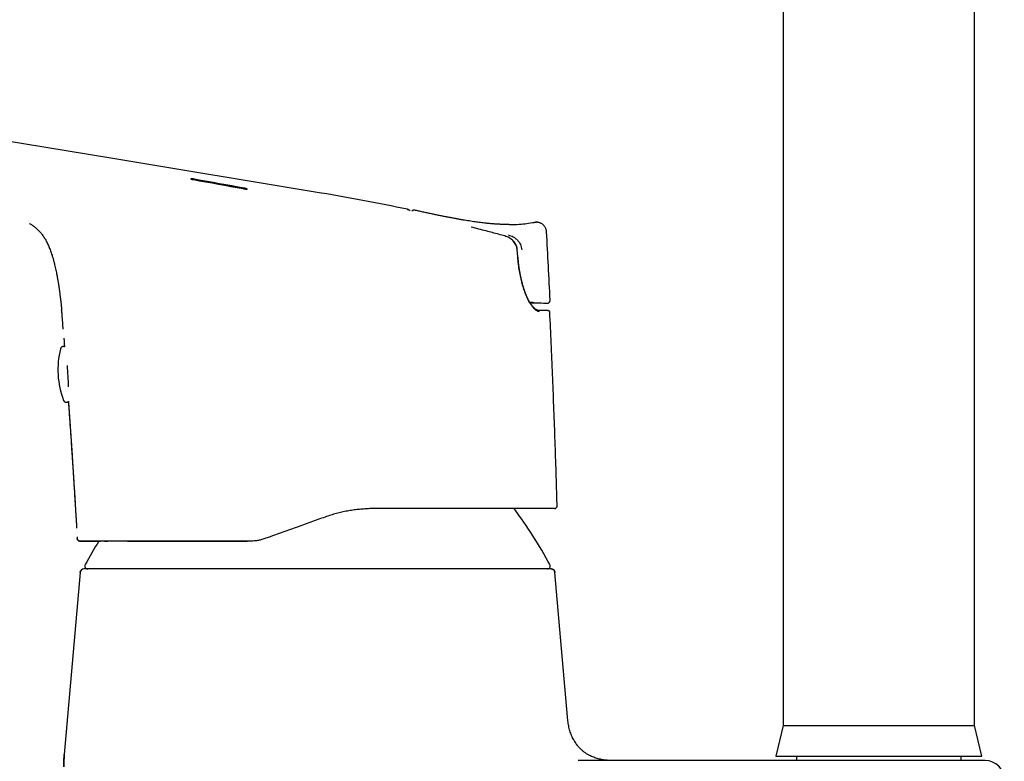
# Model space of a CAD drawing. Header units: millimetres. Extents: x 8 to 776, y 12 to 810.
# Tile 14 of 25: x 189 to 291, y 566 to 644. Entities that reach past the tile are written whole.
import ezdxf

# ---------------------------------------------------------------- set-up
doc = ezdxf.new("R2010")
doc.units = ezdxf.units.MM

msp = doc.modelspace()

# ---------------------------------------------------------------- linework, layer by layer
at = {"color": 7, "linetype": 'Continuous', "lineweight": 30}
for p, q in [((268.4, 682.1), (268.4, 570.1)), ((288.4, 570.1), (288.4, 682.1)), ((206.96, 627.1), (212.16, 626.16)), ((229.17, 623.98), (229.17, 623.98)), ((229.17, 623.98), (229.18, 623.97)), ((229.89, 623.89), (229.87, 623.89)), ((229.94, 623.89), (229.94, 623.89)), ((242.42, 622.62), (242.41, 622.62)), ((242.69, 622.64), (242.72, 622.64)), ((239.37, 621.19), (239.35, 621.2)), ((240.72, 619.03), (240.65, 619.79)), ((241.98, 614.25), (242.04, 614.25)), ((241.98, 614.25), (242, 614.25)), ((242.38, 614.24), (242.34, 614.24)), ((243.77, 614.19), (243.8, 614.19)), ((244.08, 614.5), (244.08, 614.5)), ((244.04, 613.26), (244.03, 613.26)), ((192.96, 609.43), (192.96, 609.43)), ((244.54, 592.75), (244.51, 592.75)), ((244.8, 593.06), (244.81, 593.06)), ((194.7, 589.82), (194.71, 589.63)), ((195.01, 589.35), (195.01, 589.35)), ((195.01, 589.35), (195.01, 589.35)), ((212.43, 589.35), (212.43, 589.35)), ((212.62, 589.35), (212.43, 589.35)), ((214.74, 589.77), (214.65, 589.74)), ((215.19, 589.93), (214.74, 589.77)), ((195.01, 586.08), (193.35, 567.1)), ((195.01, 586.08), (193.35, 567.1)), ((245.9, 571.01), (244.58, 586.08)), ((245.9, 571.01), (244.58, 586.08)), ((268.4, 570.1), (267.65, 566.9)), ((268.4, 570.1), (288.4, 570.1)), ((289.15, 566.9), (288.4, 570.1)), ((247.2, 566.45), (247.02, 566.46)), ((247.63, 566.45), (247.61, 566.45)), ((279.37, 566.45), (247.63, 566.45)), ((267.65, 566.9), (289.15, 566.9)), ((269.8, 566.9), (269.8, 566.45)), ((287, 566.45), (287, 566.9))]:
    msp.add_line(p, q, dxfattribs=at)
at = {"color": 7, "linetype": 'Continuous', "lineweight": 30, "flags": 128}
for points in [[(220.19, 625.67), (198.22, 629.31), (175.71, 633.02), (131.22, 640.37)], [(206.84, 627.08), (207.49, 626.96), (208.14, 626.85), (208.79, 626.73), (209.44, 626.61), (210.09, 626.49), (210.74, 626.37), (211.39, 626.26), (212.04, 626.14)], [(212.16, 626.18), (211.51, 626.3), (210.86, 626.42), (210.21, 626.54), (209.56, 626.65), (208.91, 626.77), (208.26, 626.89), (207.61, 627), (206.96, 627.12)], [(229.93, 623.89), (229.9, 623.89), (229.88, 623.89)], [(241.98, 614.25), (241.98, 614.25), (242.18, 614.24), (242.37, 614.23), (242.57, 614.23), (242.77, 614.22), (242.97, 614.21)]]:
    msp.add_lwpolyline(points, dxfattribs=at)
at = {"color": 7, "linetype": 'Continuous', "lineweight": 30}
for centre, radius, start, end in [((187.55, 428.36), 200, 77.9881, 80.6048), ((229.87, 623.6), 0.3, 89.0279, 139.5393), ((251.62, 872.31), 258.24, 268.0799, 268.2588), ((243.89, 613.25), 0.15, 79.4291, 102.8311), ((201.69, 607.26), 9, 166.0809, 200.9367), ((-4.34, 594.64), 198.45, 3.1287, 3.772), ((200.16, 562.96), 50, 28.6049, 36.5735), ((239.43, 562.96), 50, 148.1393, 151.3951), ((195.41, 586.05), 0.4, 90, 175), ((195.8, 586.75), 0.3, 151.3951, 270), ((243.79, 586.75), 0.3, 270, 28.6049), ((244.18, 586.05), 0.4, 5, 90), ((208.3, 565.8), 15, 175, 180), ((289.5, 564.45), 2, 0, 90)]:
    msp.add_arc(centre, radius, start, end, dxfattribs=at)
for centre, start_param, end_param in [((242, 614.25), 4.713649, 6.278848), ((242.04, 614.25), 6.278848, 7.844048)]:
    msp.add_ellipse(centre, major_axis=(0.344, -0.011), ratio=0.000144, start_param=start_param, end_param=end_param, dxfattribs=at)
for points, knots in [([(206.96, 627.12), (206.95, 627.12), (206.93, 627.13), (206.88, 627.14), (206.82, 627.15), (206.76, 627.15), (206.7, 627.16), (206.65, 627.17), (206.61, 627.17), (206.58, 627.17), (206.56, 627.16), (206.55, 627.16), (206.56, 627.16), (206.56, 627.15), (206.58, 627.14), (206.61, 627.13), (206.63, 627.13), (206.65, 627.12), (206.66, 627.12), (206.69, 627.11), (206.72, 627.11), (206.75, 627.1), (206.78, 627.09), (206.81, 627.09), (206.83, 627.08), (206.84, 627.08)], [0, 0, 0, 0, 0.031877, 0.063081, 0.129383, 0.192669, 0.252976, 0.312, 0.373777, 0.436157, 0.499198, 0.539314, 0.576323, 0.61565, 0.678945, 0.747475, 0.769568, 0.787078, 0.809878, 0.837966, 0.871341, 0.910735, 0.944601, 0.974356, 1, 1, 1, 1]), ([(206.58, 627.15), (206.58, 627.15), (206.58, 627.15), (206.61, 627.15), (206.65, 627.15), (206.7, 627.14), (206.76, 627.13), (206.82, 627.12), (206.88, 627.12), (206.93, 627.11), (206.95, 627.1), (206.96, 627.1)], [0, 0, 0, 0, 0.018698, 0.159143, 0.298912, 0.43378, 0.568154, 0.709589, 0.858161, 0.928297, 1, 1, 1, 1]), ([(212.04, 626.14), (212.06, 626.13), (212.11, 626.12), (212.17, 626.12), (212.22, 626.11), (212.26, 626.1), (212.31, 626.1), (212.35, 626.1), (212.39, 626.09), (212.42, 626.09), (212.43, 626.1), (212.44, 626.1), (212.44, 626.1), (212.45, 626.1), (212.44, 626.11), (212.43, 626.12), (212.41, 626.12), (212.41, 626.12), (212.4, 626.13), (212.39, 626.13), (212.38, 626.13), (212.37, 626.14), (212.35, 626.14), (212.32, 626.15), (212.28, 626.16), (212.24, 626.17), (212.2, 626.17), (212.17, 626.18), (212.16, 626.18)], [0, 0, 0, 0, 0.068037, 0.132316, 0.173129, 0.21229, 0.249811, 0.311768, 0.374026, 0.436644, 0.457638, 0.478681, 0.499774, 0.554968, 0.614979, 0.679831, 0.693407, 0.70718, 0.721147, 0.735311, 0.74967, 0.76996, 0.797558, 0.832461, 0.874665, 0.923588, 0.965367, 1, 1, 1, 1]), ([(212.16, 626.16), (212.16, 626.16), (212.18, 626.16), (212.2, 626.15), (212.23, 626.15), (212.26, 626.14), (212.28, 626.14), (212.31, 626.13), (212.33, 626.13), (212.35, 626.12), (212.36, 626.12), (212.37, 626.11), (212.39, 626.11), (212.41, 626.1), (212.42, 626.1), (212.43, 626.09)], [0, 0, 0, 0, 0.057056, 0.121493, 0.193311, 0.272509, 0.359087, 0.441999, 0.515618, 0.579941, 0.634966, 0.680693, 0.71712, 0.916661, 1, 1, 1, 1]), ([(229.47, 623.85), (229.46, 623.86), (229.44, 623.86), (229.42, 623.87), (229.4, 623.88), (229.38, 623.89), (229.37, 623.9), (229.35, 623.9), (229.34, 623.91), (229.33, 623.91), (229.32, 623.92), (229.31, 623.92), (229.3, 623.93), (229.29, 623.93), (229.28, 623.93), (229.28, 623.94), (229.27, 623.94), (229.26, 623.94), (229.25, 623.95), (229.24, 623.95), (229.23, 623.96), (229.22, 623.96), (229.21, 623.97), (229.2, 623.97), (229.19, 623.97), (229.18, 623.97), (229.18, 623.98)], [0, 0, 0, 0, 0.056571, 0.110322, 0.161262, 0.209399, 0.254737, 0.297285, 0.337047, 0.377573, 0.41474, 0.448553, 0.479017, 0.506135, 0.530849, 0.558986, 0.590546, 0.625526, 0.663923, 0.705735, 0.750958, 0.795408, 0.842721, 0.892894, 0.945927, 1, 1, 1, 1]), ([(229.88, 623.89), (229.87, 623.89), (229.86, 623.9), (229.84, 623.89), (229.81, 623.89), (229.78, 623.88), (229.75, 623.87), (229.72, 623.86), (229.69, 623.83), (229.66, 623.81), (229.65, 623.8), (229.64, 623.79)], [0, 0, 0, 0, 0.116874, 0.266655, 0.406406, 0.536912, 0.659122, 0.774113, 0.856322, 0.935536, 1, 1, 1, 1]), ([(239.82, 622.4), (239.8, 622.4), (239.77, 622.4), (239.72, 622.4), (239.67, 622.4), (239.61, 622.4), (239.54, 622.4), (239.47, 622.4), (239.4, 622.4), (239.32, 622.4), (239.23, 622.4), (239.15, 622.41), (239.05, 622.41), (238.95, 622.41), (238.84, 622.42), (238.72, 622.42), (238.59, 622.43), (238.45, 622.44), (238.3, 622.45), (238.14, 622.46), (237.97, 622.48), (237.8, 622.49), (237.61, 622.51), (237.42, 622.53), (237.2, 622.55), (236.95, 622.58), (236.68, 622.61), (236.4, 622.65), (236.1, 622.69), (235.78, 622.74), (235.46, 622.79), (235.13, 622.84), (234.8, 622.9), (234.45, 622.96), (234.09, 623.03), (233.72, 623.1), (233.34, 623.17), (232.94, 623.25), (232.53, 623.33), (232.11, 623.42), (231.68, 623.51), (231.24, 623.61), (230.79, 623.7), (230.36, 623.8), (230.07, 623.86), (229.94, 623.89)], [0, 0, 0, 0, 0.01049, 0.020575, 0.030308, 0.039746, 0.048952, 0.057994, 0.066943, 0.075871, 0.084852, 0.093958, 0.10326, 0.112821, 0.123911, 0.135488, 0.147986, 0.161613, 0.176369, 0.192254, 0.208266, 0.22528, 0.243296, 0.262315, 0.282335, 0.307421, 0.333923, 0.361843, 0.391181, 0.421938, 0.454116, 0.485757, 0.518659, 0.552821, 0.588243, 0.624919, 0.662848, 0.702027, 0.742459, 0.784142, 0.827077, 0.870464, 0.915058, 0.960863, 1, 1, 1, 1]), ([(189.72, 622.51), (189.74, 622.5), (189.81, 622.46), (189.92, 622.39), (190.07, 622.29), (190.2, 622.19), (190.32, 622.1), (190.43, 622.01), (190.52, 621.92), (190.6, 621.85), (190.67, 621.78), (190.74, 621.71), (190.8, 621.64), (190.87, 621.56), (190.95, 621.47), (191.05, 621.34), (191.16, 621.18), (191.27, 621.02), (191.37, 620.85), (191.47, 620.68), (191.56, 620.49), (191.65, 620.3), (191.74, 620.09), (191.83, 619.88), (191.92, 619.66), (192, 619.43), (192.09, 619.16), (192.18, 618.86), (192.27, 618.54), (192.35, 618.23), (192.42, 617.93), (192.48, 617.65), (192.54, 617.39), (192.58, 617.15), (192.63, 616.92), (192.66, 616.72), (192.69, 616.56), (192.71, 616.43), (192.73, 616.31), (192.75, 616.2), (192.76, 616.11), (192.77, 616.04), (192.78, 615.99), (192.78, 615.94), (192.79, 615.9), (192.8, 615.86), (192.8, 615.83), (192.81, 615.79), (192.82, 615.73), (192.83, 615.67), (192.84, 615.59), (192.85, 615.49), (192.86, 615.39), (192.88, 615.26), (192.9, 615.12), (192.92, 614.95), (192.94, 614.78), (192.96, 614.6), (192.98, 614.45), (193, 614.32), (193.01, 614.21), (193.02, 614.11), (193.03, 614.01), (193.04, 613.93), (193.05, 613.85), (193.05, 613.8), (193.06, 613.75), (193.06, 613.72), (193.07, 613.69), (193.07, 613.65), (193.07, 613.61), (193.08, 613.56), (193.08, 613.52), (193.08, 613.5), (193.08, 613.49)], [0, 0, 0, 0, 0.004874, 0.023865, 0.041714, 0.058137, 0.073468, 0.087709, 0.100861, 0.111164, 0.12068, 0.129842, 0.13952, 0.149739, 0.160504, 0.178523, 0.197898, 0.218626, 0.237422, 0.257188, 0.277905, 0.299551, 0.322101, 0.345106, 0.36895, 0.393635, 0.418579, 0.453125, 0.486467, 0.518664, 0.54972, 0.579592, 0.605159, 0.629695, 0.653167, 0.675559, 0.68908, 0.702176, 0.714612, 0.725881, 0.735973, 0.741683, 0.746937, 0.751733, 0.756073, 0.759956, 0.763422, 0.767366, 0.772163, 0.779337, 0.787606, 0.79696, 0.807404, 0.818942, 0.835101, 0.851947, 0.869297, 0.887151, 0.905501, 0.916015, 0.92668, 0.937488, 0.947543, 0.956213, 0.963498, 0.9694, 0.97343, 0.976435, 0.979528, 0.98326, 0.987611, 0.992473, 0.997832, 1, 1, 1, 1]), ([(239.35, 621.2), (239.14, 621.26), (238.7, 621.38), (238.05, 621.55), (237.36, 621.73), (236.62, 621.92), (236.11, 622.05), (235.85, 622.12)], [0, 0, 0, 0, 0.186648, 0.373322, 0.560007, 0.78002, 1, 1, 1, 1]), ([(239.82, 622.41), (240.16, 622.41), (241.03, 622.4), (241.89, 622.54), (242.42, 622.62)], [0, 0, 0, 0, 0.395213, 1, 1, 1, 1]), ([(242.42, 622.62), (242.45, 622.63), (242.52, 622.64), (242.59, 622.64), (242.62, 622.64)], [0, 0, 0, 0, 0.500067, 1, 1, 1, 1]), ([(242.72, 622.64), (242.69, 622.64), (242.64, 622.65), (242.59, 622.64), (242.56, 622.64)], [0, 0, 0, 0, 0.398808, 1, 1, 1, 1]), ([(243.71, 621.62), (243.71, 621.65), (243.7, 621.72), (243.68, 621.83), (243.64, 621.94), (243.6, 622.04), (243.54, 622.15), (243.47, 622.25), (243.39, 622.34), (243.29, 622.42), (243.19, 622.49), (243.08, 622.54), (242.97, 622.59), (242.86, 622.62), (242.74, 622.64), (242.66, 622.65), (242.62, 622.64), (242.61, 622.64)], [0, 0, 0, 0, 0.062985, 0.128476, 0.196277, 0.266131, 0.33772, 0.410673, 0.484568, 0.558948, 0.633347, 0.707301, 0.78037, 0.852163, 0.922357, 0.990733, 1, 1, 1, 1]), ([(240.63, 619.78), (240.62, 619.87), (240.6, 620.04), (240.5, 620.28), (240.38, 620.5), (240.16, 620.76), (239.83, 621.03), (239.51, 621.14), (239.35, 621.2)], [0, 0, 0, 0, 0.130162, 0.256316, 0.380649, 0.504528, 0.752351, 1, 1, 1, 1]), ([(239.73, 621.31), (239.81, 621.28), (239.98, 621.23), (240.23, 621.11), (240.46, 620.96), (240.67, 620.77), (240.84, 620.55), (240.98, 620.3), (241.08, 620.04), (241.11, 619.85), (241.12, 619.76)], [0, 0, 0, 0, 0.121268, 0.244496, 0.368778, 0.493884, 0.620169, 0.747211, 0.874068, 1, 1, 1, 1]), ([(240.66, 619.77), (240.65, 619.81), (240.65, 619.87), (240.63, 619.97), (240.61, 620.05), (240.59, 620.12), (240.56, 620.18), (240.54, 620.24), (240.52, 620.28), (240.5, 620.32), (240.48, 620.34), (240.47, 620.37), (240.46, 620.39), (240.44, 620.42), (240.42, 620.46), (240.39, 620.5), (240.34, 620.56), (240.29, 620.62), (240.23, 620.69), (240.15, 620.77), (240.06, 620.84), (239.97, 620.91), (239.89, 620.97), (239.84, 621), (239.82, 621)], [0, 0, 0, 0, 0.067423, 0.127782, 0.181475, 0.228797, 0.26996, 0.312981, 0.346823, 0.371616, 0.387443, 0.401934, 0.419811, 0.44186, 0.469137, 0.504916, 0.549373, 0.602459, 0.664135, 0.734374, 0.813158, 0.885329, 0.963402, 1, 1, 1, 1]), ([(244.08, 614.5), (244.02, 615.69), (243.9, 618.06), (243.77, 620.43), (243.71, 621.62)], [0, 0, 0, 0, 0.5000608, 1, 1, 1, 1]), ([(242.96, 613.3), (242.91, 613.31), (242.8, 613.32), (242.63, 613.43), (242.44, 613.58), (242.25, 613.8), (242.06, 614.06), (241.89, 614.34), (241.75, 614.61), (241.64, 614.86), (241.49, 615.21), (241.33, 615.66), (241.15, 616.25), (241, 616.88), (240.87, 617.56), (240.77, 618.28), (240.72, 618.77), (240.7, 619.03)], [0, 0, 0, 0, 0.062211, 0.124215, 0.186826, 0.250841, 0.314078, 0.376337, 0.417684, 0.459159, 0.500988, 0.578775, 0.657478, 0.738089, 0.821521, 0.908589, 1, 1, 1, 1]), ([(242.83, 613.44), (242.82, 613.44), (242.79, 613.44), (242.76, 613.45), (242.73, 613.46), (242.7, 613.47), (242.67, 613.49), (242.64, 613.5), (242.62, 613.51), (242.59, 613.53), (242.57, 613.54), (242.55, 613.56), (242.54, 613.57), (242.53, 613.58), (242.51, 613.59), (242.5, 613.6), (242.48, 613.61), (242.46, 613.63), (242.44, 613.65), (242.4, 613.68), (242.36, 613.73), (242.32, 613.78), (242.27, 613.83), (242.24, 613.87), (242.2, 613.92), (242.16, 613.98), (242.11, 614.04), (242.07, 614.1), (242.02, 614.18), (241.96, 614.28), (241.88, 614.41), (241.79, 614.58), (241.71, 614.76), (241.63, 614.93), (241.57, 615.08), (241.52, 615.2), (241.47, 615.33), (241.44, 615.42), (241.41, 615.5), (241.39, 615.56), (241.37, 615.61), (241.35, 615.67), (241.34, 615.71), (241.33, 615.74), (241.32, 615.77), (241.31, 615.79), (241.3, 615.82), (241.29, 615.86), (241.28, 615.91), (241.26, 615.98), (241.23, 616.09), (241.18, 616.24), (241.14, 616.4), (241.11, 616.52), (241.09, 616.59), (241.08, 616.66), (241.06, 616.72), (241.05, 616.77), (241.05, 616.81), (241.04, 616.83), (241.04, 616.85), (241.03, 616.88), (241.02, 616.91), (241.01, 616.95), (241, 617.01), (240.99, 617.07), (240.97, 617.15), (240.96, 617.24), (240.94, 617.34), (240.92, 617.46), (240.89, 617.59), (240.87, 617.73), (240.85, 617.88), (240.82, 618.05), (240.8, 618.23), (240.78, 618.41), (240.76, 618.61), (240.74, 618.81), (240.72, 618.96), (240.72, 619.03)], [0, 0, 0, 0, 0.019597, 0.037556, 0.053895, 0.068642, 0.082527, 0.093113, 0.103417, 0.11344, 0.122961, 0.131077, 0.136459, 0.140913, 0.145639, 0.151309, 0.157924, 0.165486, 0.173997, 0.183254, 0.201643, 0.218288, 0.233181, 0.246056, 0.259044, 0.27293, 0.287711, 0.303389, 0.319964, 0.337424, 0.368609, 0.399984, 0.431567, 0.463374, 0.483414, 0.502756, 0.521045, 0.538277, 0.546883, 0.555201, 0.563231, 0.570901, 0.57733, 0.582253, 0.585225, 0.587848, 0.591859, 0.597336, 0.604647, 0.613569, 0.623458, 0.650096, 0.676922, 0.686703, 0.696508, 0.705766, 0.713518, 0.71975, 0.724388, 0.727559, 0.729962, 0.73293, 0.737241, 0.74242, 0.748986, 0.757158, 0.766935, 0.778319, 0.791307, 0.805899, 0.822091, 0.839882, 0.859264, 0.88023, 0.90144, 0.924038, 0.948009, 0.973337, 1, 1, 1, 1]), ([(243.8, 614.19), (243.8, 614.19), (243.81, 614.19), (243.83, 614.19), (243.84, 614.19), (243.86, 614.2), (243.88, 614.2), (243.89, 614.21), (243.91, 614.22), (243.93, 614.23), (243.95, 614.24), (243.97, 614.25), (243.99, 614.27), (244.01, 614.29), (244.03, 614.32), (244.05, 614.35), (244.06, 614.38), (244.08, 614.42), (244.08, 614.46), (244.08, 614.49), (244.08, 614.5)], [0, 0, 0, 0, 0.089754, 0.210499, 0.313267, 0.378826, 0.434847, 0.481837, 0.520659, 0.552837, 0.581006, 0.614277, 0.658537, 0.694117, 0.736118, 0.788879, 0.835139, 0.886392, 0.941724, 1, 1, 1, 1]), ([(193.25, 611.48), (193.24, 611.54), (193.22, 611.84), (193.18, 612.39), (193.13, 613), (193.1, 613.36), (193.08, 613.49)], [0, 0, 0, 0, 0.084742, 0.449695, 0.813636, 1, 1, 1, 1]), ([(243.9, 613.4), (243.9, 613.4), (243.9, 613.4), (243.89, 613.4), (243.88, 613.41), (243.87, 613.41), (243.86, 613.41), (243.85, 613.41), (243.85, 613.41), (243.84, 613.41), (243.83, 613.41), (243.83, 613.41), (243.82, 613.41), (243.81, 613.41), (243.8, 613.41), (243.79, 613.41), (243.77, 613.41), (243.74, 613.41), (243.72, 613.41), (243.7, 613.41), (243.68, 613.41), (243.67, 613.41), (243.66, 613.41), (243.65, 613.41), (243.63, 613.41), (243.61, 613.41), (243.59, 613.42), (243.57, 613.42), (243.54, 613.42), (243.52, 613.42), (243.48, 613.42), (243.44, 613.42), (243.4, 613.42), (243.35, 613.42), (243.3, 613.43), (243.24, 613.43), (243.17, 613.43), (243.1, 613.43), (243.03, 613.44), (242.95, 613.44), (242.88, 613.44), (242.83, 613.44), (242.82, 613.44)], [0, 0, 0, 0, 0.018334, 0.045439, 0.070627, 0.093896, 0.115247, 0.134678, 0.150489, 0.164752, 0.177747, 0.19062, 0.203493, 0.216365, 0.229237, 0.261415, 0.293591, 0.325196, 0.355113, 0.383309, 0.397562, 0.411331, 0.424615, 0.438162, 0.453842, 0.471744, 0.490663, 0.511562, 0.534443, 0.55931, 0.586166, 0.616825, 0.649728, 0.68488, 0.722285, 0.761949, 0.803876, 0.845486, 0.889119, 0.934781, 0.982477, 1, 1, 1, 1]), ([(243.86, 613.4), (243.86, 613.4), (243.86, 613.4), (243.86, 613.4), (243.85, 613.4), (243.85, 613.4), (243.84, 613.4), (243.83, 613.41), (243.83, 613.41), (243.81, 613.41), (243.8, 613.41), (243.79, 613.41), (243.78, 613.41), (243.76, 613.41), (243.72, 613.41), (243.67, 613.41), (243.62, 613.41), (243.56, 613.41), (243.51, 613.42), (243.45, 613.42), (243.38, 613.42), (243.33, 613.42), (243.29, 613.42), (243.27, 613.42), (243.25, 613.42), (243.22, 613.43), (243.19, 613.43), (243.16, 613.43), (243.12, 613.43), (243.08, 613.43), (243.04, 613.43), (242.99, 613.44), (242.94, 613.44), (242.89, 613.44), (242.85, 613.44), (242.83, 613.44)], [0, 0, 0, 0, 0.001428, 0.021631, 0.041502, 0.060806, 0.089998, 0.117796, 0.144202, 0.170952, 0.19611, 0.219678, 0.241657, 0.262142, 0.322667, 0.384231, 0.446833, 0.500737, 0.552775, 0.602951, 0.652158, 0.701355, 0.716815, 0.732276, 0.747969, 0.765478, 0.785099, 0.806837, 0.830693, 0.854427, 0.879949, 0.907262, 0.936371, 0.967282, 1, 1, 1, 1]), ([(244.04, 613.26), (244.04, 613.27), (244.04, 613.27), (244.04, 613.29), (244.03, 613.3), (244.03, 613.31), (244.02, 613.33), (244.01, 613.34), (244, 613.36), (243.99, 613.37), (243.97, 613.38), (243.95, 613.39), (243.93, 613.4), (243.92, 613.4), (243.91, 613.4)], [0, 0, 0, 0, 0.021209, 0.04599, 0.075869, 0.111715, 0.169596, 0.239584, 0.322003, 0.437538, 0.57136, 0.723537, 0.894111, 1, 1, 1, 1]), ([(243.92, 613.4), (243.92, 613.4), (243.91, 613.4), (243.91, 613.4), (243.91, 613.4)], [0, 0, 0, 0, 0.47705, 1, 1, 1, 1]), ([(244.81, 593.06), (244.81, 593.12), (244.78, 594.27), (244.71, 596.52), (244.6, 599.78), (244.48, 603.05), (244.35, 606.32), (244.21, 609.59), (244.11, 611.9), (244.05, 613.13), (244.04, 613.26)], [0, 0, 0, 0, 0.009399, 0.171152, 0.332904, 0.494658, 0.656412, 0.818165, 0.979917, 1, 1, 1, 1]), ([(193.37, 609.63), (193.37, 609.63), (193.36, 609.63), (193.34, 609.64), (193.31, 609.65), (193.28, 609.66), (193.25, 609.66), (193.22, 609.66), (193.18, 609.65), (193.15, 609.64), (193.12, 609.63), (193.1, 609.62), (193.07, 609.6), (193.05, 609.58), (193.03, 609.56), (193.01, 609.54), (193, 609.52), (192.98, 609.5), (192.97, 609.48), (192.97, 609.46), (192.96, 609.44), (192.96, 609.43), (192.96, 609.43), (192.96, 609.43)], [0, 0, 0, 0, 0.001006, 0.0574744, 0.114165, 0.1710015, 0.2335109, 0.2945554, 0.3540903, 0.4122446, 0.4691031, 0.5247102, 0.5790739, 0.6321619, 0.6838863, 0.7340737, 0.7824188, 0.8284603, 0.8717101, 0.912048, 0.9501001, 0.9871976, 1, 1, 1, 1]), ([(193.31, 610.54), (193.31, 610.53), (193.32, 610.47), (193.33, 610.36), (193.34, 610.21), (193.35, 610.04), (193.36, 609.85), (193.37, 609.71), (193.37, 609.64), (193.37, 609.63)], [0, 0, 0, 0, 0.029487, 0.184862, 0.356452, 0.544258, 0.748293, 0.968587, 1, 1, 1, 1]), ([(193.29, 604.05), (193.29, 604.04), (193.29, 604.04), (193.3, 604.02), (193.3, 604.01), (193.32, 603.99), (193.33, 603.97), (193.33, 603.97)], [0, 0, 0, 0, 0.123968, 0.327496, 0.538126, 0.764773, 1, 1, 1, 1]), ([(193.33, 603.97), (193.33, 603.96), (193.34, 603.95), (193.36, 603.93), (193.38, 603.92), (193.41, 603.9), (193.43, 603.88), (193.46, 603.87), (193.49, 603.86), (193.52, 603.85), (193.56, 603.85), (193.59, 603.85), (193.62, 603.86), (193.65, 603.86), (193.68, 603.87), (193.71, 603.89), (193.74, 603.9), (193.76, 603.92), (193.77, 603.93), (193.78, 603.94)], [0, 0, 0, 0, 0.032952, 0.089812, 0.148266, 0.207815, 0.268041, 0.328694, 0.389622, 0.45073, 0.518507, 0.584695, 0.649207, 0.712198, 0.773773, 0.833992, 0.892874, 0.950399, 1, 1, 1, 1]), ([(193.78, 603.94), (193.78, 603.9), (193.79, 603.82), (193.79, 603.75), (193.8, 603.72)], [0, 0, 0, 0, 0.58765, 1, 1, 1, 1]), ([(193.78, 603.94), (193.83, 603.28), (193.92, 601.94), (194.06, 599.94), (194.2, 597.93), (194.31, 596.09), (194.42, 594.42), (194.48, 593.41), (194.51, 592.91)], [0, 0, 0, 0, 0.180286, 0.36244, 0.544596, 0.726753, 0.863376, 1, 1, 1, 1]), ([(193.8, 603.7), (193.8, 603.64), (193.81, 603.48), (193.83, 603.22), (193.85, 602.91), (193.88, 602.52), (193.91, 602.04), (193.95, 601.51), (193.99, 600.98), (194.02, 600.47), (194.06, 599.97), (194.09, 599.49), (194.12, 599.01), (194.15, 598.54), (194.18, 598.09), (194.21, 597.72), (194.23, 597.43), (194.24, 597.22), (194.26, 597.01), (194.27, 596.78), (194.29, 596.54), (194.3, 596.27), (194.32, 595.99), (194.34, 595.7), (194.36, 595.39), (194.38, 595.07), (194.4, 594.74), (194.42, 594.4), (194.44, 594.06), (194.46, 593.7), (194.49, 593.34), (194.51, 592.96), (194.53, 592.57), (194.56, 592.16), (194.58, 591.75), (194.61, 591.32), (194.63, 590.98), (194.64, 590.78), (194.64, 590.72)], [0, 0, 0, 0, 0.013099, 0.036109, 0.060223, 0.085437, 0.127827, 0.169226, 0.209626, 0.249032, 0.287452, 0.324886, 0.361335, 0.397727, 0.433071, 0.467365, 0.483167, 0.498907, 0.515469, 0.532976, 0.551427, 0.572029, 0.593695, 0.616424, 0.640219, 0.665081, 0.69101, 0.716436, 0.74281, 0.770131, 0.798397, 0.827602, 0.857746, 0.88883, 0.92086, 0.953854, 0.987835, 1, 1, 1, 1]), ([(225.65, 592.75), (225.48, 592.75), (225.12, 592.74), (224.59, 592.71), (224.04, 592.66), (223.48, 592.59), (222.91, 592.5), (222.34, 592.38), (221.76, 592.24), (221.18, 592.07), (220.79, 591.94), (220.59, 591.87)], [0, 0, 0, 0, 0.102691, 0.207662, 0.314947, 0.424575, 0.536573, 0.648905, 0.763573, 0.880597, 1, 1, 1, 1]), ([(244.51, 592.75), (244.51, 592.75), (244.51, 592.75), (244.48, 592.75), (244.42, 592.75), (244.35, 592.75), (244.25, 592.75), (244.14, 592.75), (244.02, 592.75), (243.89, 592.75), (243.75, 592.75), (243.6, 592.75), (243.43, 592.75), (243.24, 592.75), (243, 592.75), (242.72, 592.75), (242.43, 592.75), (242.11, 592.75), (241.77, 592.75), (241.41, 592.75), (241.05, 592.75), (240.67, 592.75), (240.27, 592.75), (239.85, 592.75), (239.43, 592.75), (239.01, 592.75), (238.58, 592.75), (238.14, 592.75), (237.68, 592.75), (237.22, 592.75), (236.74, 592.75), (236.24, 592.75), (235.72, 592.75), (235.18, 592.75), (234.75, 592.75), (234.41, 592.75), (234.19, 592.75), (233.97, 592.75), (233.74, 592.75), (233.51, 592.75), (233.15, 592.75), (232.64, 592.75), (231.99, 592.75), (231.32, 592.75), (230.63, 592.75), (229.93, 592.75), (229.23, 592.75), (228.53, 592.75), (227.83, 592.75), (227.11, 592.75), (226.39, 592.75), (225.9, 592.75), (225.65, 592.75)], [0, 0, 0, 0, 0.023745, 0.047349, 0.070832, 0.094216, 0.11752, 0.140767, 0.159006, 0.177234, 0.195459, 0.213694, 0.231948, 0.250232, 0.273949, 0.297508, 0.320931, 0.344244, 0.36747, 0.390634, 0.412439, 0.434232, 0.456034, 0.477865, 0.499746, 0.519748, 0.539692, 0.559593, 0.579469, 0.599337, 0.619214, 0.639117, 0.659596, 0.68014, 0.700765, 0.708895, 0.717041, 0.725204, 0.733387, 0.741589, 0.749812, 0.772332, 0.794959, 0.817715, 0.840623, 0.863706, 0.886985, 0.909133, 0.931492, 0.954079, 0.976909, 1, 1, 1, 1]), ([(244.54, 592.75), (244.54, 592.75), (244.55, 592.75), (244.56, 592.75), (244.57, 592.75), (244.58, 592.75), (244.59, 592.76), (244.6, 592.76), (244.61, 592.76), (244.61, 592.77), (244.62, 592.77), (244.63, 592.77), (244.63, 592.77), (244.64, 592.78), (244.65, 592.78), (244.66, 592.79), (244.68, 592.8), (244.71, 592.83), (244.74, 592.86), (244.77, 592.9), (244.79, 592.95), (244.81, 593), (244.81, 593.04), (244.81, 593.06)], [0, 0, 0, 0, 0.030541, 0.144901, 0.245787, 0.333246, 0.407344, 0.468179, 0.515927, 0.550958, 0.563989, 0.574349, 0.582586, 0.589917, 0.601169, 0.618108, 0.6497, 0.693132, 0.751475, 0.804625, 0.864835, 0.930626, 1, 1, 1, 1]), ([(220.59, 591.87), (220.34, 591.78), (219.84, 591.6), (219.08, 591.33), (218.33, 591.06), (217.56, 590.78), (216.78, 590.5), (215.99, 590.22), (215.46, 590.03), (215.19, 589.93)], [0, 0, 0, 0, 0.139972, 0.2799521, 0.4199488, 0.5599622, 0.7066531, 0.8533393, 1, 1, 1, 1]), ([(195, 589.35), (194.98, 589.35), (194.95, 589.35), (194.89, 589.37), (194.84, 589.39), (194.8, 589.43), (194.76, 589.47), (194.73, 589.52), (194.71, 589.57), (194.71, 589.61), (194.71, 589.63)], [0, 0, 0, 0, 0.111225, 0.238193, 0.36516, 0.492128, 0.619096, 0.746064, 0.873032, 1, 1, 1, 1]), ([(194.71, 589.62), (194.71, 589.61), (194.71, 589.58), (194.73, 589.54), (194.75, 589.5), (194.77, 589.47), (194.79, 589.44), (194.81, 589.42), (194.83, 589.41), (194.84, 589.4), (194.85, 589.4), (194.85, 589.39), (194.86, 589.38), (194.88, 589.38), (194.89, 589.37), (194.91, 589.36), (194.93, 589.36), (194.95, 589.35), (194.96, 589.35), (194.98, 589.35), (194.99, 589.35), (195, 589.35)], [0, 0, 0, 0, 0.050823, 0.1041739, 0.1520862, 0.1935986, 0.2379949, 0.2724091, 0.2987721, 0.3132473, 0.3234586, 0.332928, 0.3433169, 0.3686866, 0.4021106, 0.4609083, 0.5369486, 0.6307149, 0.7424562, 0.8723158, 1, 1, 1, 1]), ([(194.99, 589.35), (195, 589.35), (195, 589.35), (195.01, 589.35), (195.03, 589.35), (195.05, 589.35), (195.08, 589.35), (195.11, 589.35), (195.15, 589.35), (195.19, 589.35), (195.23, 589.35), (195.27, 589.35), (195.32, 589.35), (195.37, 589.35), (195.43, 589.35), (195.49, 589.35), (195.55, 589.35), (195.61, 589.35), (195.67, 589.35), (195.73, 589.35), (195.78, 589.35), (195.83, 589.35), (195.88, 589.35), (195.93, 589.35), (195.98, 589.35), (196.03, 589.35), (196.08, 589.35), (196.15, 589.35), (196.23, 589.35), (196.32, 589.35), (196.42, 589.35), (196.53, 589.35), (196.64, 589.35), (196.77, 589.35), (196.91, 589.35), (197.03, 589.35), (197.11, 589.35), (197.14, 589.35)], [0, 0, 0, 0, 0.02502, 0.066655, 0.107149, 0.146506, 0.184728, 0.221819, 0.255757, 0.288696, 0.320637, 0.351584, 0.381539, 0.413802, 0.444835, 0.474642, 0.503224, 0.530584, 0.556724, 0.581647, 0.605353, 0.623765, 0.641371, 0.658197, 0.675165, 0.69274, 0.710922, 0.729711, 0.756551, 0.784555, 0.813725, 0.84406, 0.876214, 0.909578, 0.944151, 0.97993, 1, 1, 1, 1]), ([(212.43, 589.35), (212.29, 589.35), (212.02, 589.35), (211.62, 589.35), (211.24, 589.35), (210.86, 589.35), (210.47, 589.35), (210.11, 589.35), (209.77, 589.35), (209.47, 589.35), (209.18, 589.35), (208.88, 589.35), (208.58, 589.35), (208.22, 589.35), (207.81, 589.35), (207.35, 589.35), (206.91, 589.35), (206.48, 589.35), (206.06, 589.35), (205.66, 589.35), (205.35, 589.35), (205.13, 589.35), (204.98, 589.35), (204.84, 589.35), (204.7, 589.35), (204.56, 589.35), (204.42, 589.35), (204.28, 589.35), (204.04, 589.35), (203.71, 589.35), (203.31, 589.35), (202.93, 589.35), (202.57, 589.35), (202.22, 589.35), (201.88, 589.35), (201.53, 589.35), (201.19, 589.35), (200.86, 589.35), (200.54, 589.35), (200.23, 589.35), (199.93, 589.35), (199.63, 589.35), (199.35, 589.35), (199.08, 589.35), (198.81, 589.35), (198.56, 589.35), (198.31, 589.35), (198.07, 589.35), (197.84, 589.35), (197.62, 589.35), (197.4, 589.35), (197.18, 589.35), (196.95, 589.35), (196.74, 589.35), (196.54, 589.35), (196.35, 589.35), (196.19, 589.35), (196.06, 589.35), (195.95, 589.35), (195.85, 589.35), (195.75, 589.35), (195.66, 589.35), (195.57, 589.35), (195.48, 589.35), (195.39, 589.35), (195.32, 589.35), (195.24, 589.35), (195.18, 589.35), (195.12, 589.35), (195.08, 589.35), (195.04, 589.35), (195.02, 589.35), (195.01, 589.35), (195.01, 589.35)], [0, 0, 0, 0, 0.013792, 0.027224, 0.040296, 0.05301, 0.065705, 0.07932, 0.089823, 0.100156, 0.110321, 0.120317, 0.130734, 0.14169, 0.158192, 0.174376, 0.190246, 0.205809, 0.221071, 0.236038, 0.250718, 0.256266, 0.261803, 0.267331, 0.272848, 0.278356, 0.283854, 0.289344, 0.294824, 0.311996, 0.329094, 0.344307, 0.359476, 0.374609, 0.389938, 0.405647, 0.421428, 0.437287, 0.45302, 0.468743, 0.484466, 0.500198, 0.515646, 0.531138, 0.54668, 0.562281, 0.577945, 0.5934, 0.608929, 0.624541, 0.639858, 0.658096, 0.67636, 0.69466, 0.713003, 0.731401, 0.749863, 0.762725, 0.775619, 0.788549, 0.801518, 0.814529, 0.827585, 0.843035, 0.858557, 0.874155, 0.889396, 0.907596, 0.92588, 0.944256, 0.962729, 0.981309, 1, 1, 1, 1]), ([(197.56, 589.35), (197.6, 589.35), (197.7, 589.35), (197.81, 589.35), (197.89, 589.35), (197.9, 589.35)], [0, 0, 0, 0, 0.362398, 0.90086, 1, 1, 1, 1]), ([(199.97, 589.35), (200.08, 589.35), (200.29, 589.35), (200.61, 589.35), (200.86, 589.35), (201.03, 589.35), (201.1, 589.35), (201.12, 589.35), (201.13, 589.35), (201.14, 589.35), (201.14, 589.35), (201.15, 589.35), (201.16, 589.35), (201.18, 589.35), (201.21, 589.35), (201.24, 589.35), (201.28, 589.35), (201.33, 589.35), (201.38, 589.35), (201.45, 589.35), (201.52, 589.35), (201.58, 589.35), (201.64, 589.35), (201.68, 589.35), (201.72, 589.35), (201.76, 589.35), (201.8, 589.35), (201.87, 589.35), (201.97, 589.35), (202.12, 589.35), (202.26, 589.35), (202.35, 589.35), (202.4, 589.35), (202.41, 589.35), (202.42, 589.35), (202.44, 589.35), (202.45, 589.35), (202.46, 589.35), (202.48, 589.35), (202.5, 589.35), (202.52, 589.35), (202.56, 589.35), (202.6, 589.35), (202.66, 589.35), (202.72, 589.35), (202.79, 589.35), (202.87, 589.35), (202.94, 589.35), (202.99, 589.35), (203.04, 589.35), (203.08, 589.35), (203.13, 589.35), (203.17, 589.35), (203.25, 589.35), (203.33, 589.35), (203.43, 589.35), (203.5, 589.35), (203.57, 589.35), (203.64, 589.35), (203.71, 589.35), (203.78, 589.35), (203.85, 589.35), (203.92, 589.35), (204.01, 589.35), (204.12, 589.35), (204.23, 589.35), (204.36, 589.35), (204.49, 589.35), (204.64, 589.35), (204.78, 589.35), (204.92, 589.35), (205.03, 589.35), (205.14, 589.35), (205.23, 589.35), (205.31, 589.35), (205.39, 589.35), (205.44, 589.35), (205.46, 589.35)], [0, 0, 0, 0, 0.0702297, 0.1403121, 0.2018954, 0.2289735, 0.2408852, 0.2424449, 0.2440047, 0.2455644, 0.2471241, 0.2486837, 0.2502434, 0.2540106, 0.2589877, 0.2651747, 0.2733581, 0.2829987, 0.2940964, 0.3066512, 0.3206632, 0.3361326, 0.3434011, 0.3509518, 0.3587849, 0.3669005, 0.3752969, 0.3810437, 0.4073258, 0.4355714, 0.4620939, 0.4840086, 0.4863851, 0.4887448, 0.4910877, 0.4934138, 0.4957231, 0.4980158, 0.5002919, 0.5038834, 0.5087102, 0.5147737, 0.5228539, 0.5324275, 0.5434964, 0.5560632, 0.5701302, 0.5856997, 0.5930268, 0.6006454, 0.6085557, 0.6167578, 0.6252498, 0.6308342, 0.656536, 0.6691792, 0.6815552, 0.6936633, 0.7055029, 0.7170736, 0.7283748, 0.739406, 0.750167, 0.7665421, 0.7842954, 0.8034254, 0.8239301, 0.8458064, 0.8690508, 0.8954817, 0.9152724, 0.9334399, 0.9499858, 0.9649124, 0.9782221, 0.9899171, 1, 1, 1, 1]), ([(205.46, 589.35), (205.51, 589.35), (205.62, 589.35), (205.79, 589.35), (205.97, 589.35), (206.16, 589.35), (206.31, 589.35), (206.42, 589.35), (206.49, 589.35), (206.55, 589.35), (206.62, 589.35), (206.69, 589.35), (206.76, 589.35), (206.92, 589.35), (207.12, 589.35), (207.37, 589.35), (207.57, 589.35), (207.77, 589.35), (207.97, 589.35), (208.17, 589.35), (208.39, 589.35), (208.66, 589.35), (208.96, 589.35), (209.3, 589.35), (209.64, 589.35), (209.96, 589.35), (210.28, 589.35), (210.58, 589.35), (210.88, 589.35), (211.07, 589.35), (211.17, 589.35)], [0, 0, 0, 0, 0.029691, 0.061173, 0.094446, 0.129507, 0.166357, 0.178308, 0.190435, 0.20274, 0.215221, 0.227879, 0.240714, 0.253189, 0.313815, 0.348951, 0.384081, 0.419208, 0.454334, 0.489461, 0.528102, 0.567593, 0.627841, 0.686317, 0.743024, 0.797962, 0.851131, 0.902529, 0.952153, 1, 1, 1, 1]), ([(207.03, 589.35), (207.08, 589.35), (207.23, 589.35), (207.48, 589.35), (207.8, 589.35), (208.13, 589.35), (208.47, 589.35), (208.84, 589.35), (209.19, 589.35), (209.42, 589.35), (209.52, 589.35)], [0, 0, 0, 0, 0.058618, 0.185257, 0.315257, 0.448642, 0.585435, 0.725658, 0.886239, 1, 1, 1, 1]), ([(210.03, 589.35), (210.05, 589.35), (210.21, 589.35), (210.53, 589.35), (210.99, 589.35), (211.46, 589.35), (211.95, 589.35), (212.28, 589.35), (212.44, 589.35)], [0, 0, 0, 0, 0.021827, 0.207977, 0.398855, 0.594478, 0.794858, 1, 1, 1, 1]), ([(211.17, 589.35), (211.19, 589.35), (211.25, 589.35), (211.34, 589.35), (211.44, 589.35), (211.54, 589.35), (211.65, 589.35), (211.76, 589.35), (212.02, 589.35), (212.24, 589.35), (212.43, 589.35)], [0, 0, 0, 0, 0.06696, 0.138862, 0.215706, 0.297497, 0.384237, 0.475929, 0.559644, 1, 1, 1, 1]), ([(214.65, 589.74), (214.57, 589.71), (214.42, 589.65), (214.2, 589.58), (214, 589.52), (213.81, 589.47), (213.62, 589.43), (213.41, 589.4), (213.17, 589.37), (212.91, 589.35), (212.72, 589.35), (212.62, 589.35)], [0, 0, 0, 0, 0.117378, 0.22604, 0.325999, 0.417254, 0.499823, 0.60332, 0.721412, 0.853723, 1, 1, 1, 1]), ([(195.01, 586.08), (195.02, 586.11), (195.02, 586.16), (195.05, 586.22), (195.08, 586.27), (195.11, 586.31), (195.14, 586.35), (195.18, 586.38), (195.23, 586.41), (195.26, 586.42), (195.27, 586.42)], [0, 0, 0, 0, 0.159737, 0.317572, 0.433363, 0.546471, 0.658788, 0.774577, 0.887685, 1, 1, 1, 1]), ([(219.8, 586.45), (219.61, 586.45), (219.24, 586.45), (218.68, 586.45), (218.12, 586.45), (217.56, 586.45), (217.07, 586.45), (216.64, 586.45), (216.28, 586.45), (215.92, 586.45), (215.55, 586.45), (215.18, 586.45), (214.73, 586.45), (214.22, 586.45), (213.64, 586.45), (213.07, 586.45), (212.5, 586.45), (211.94, 586.45), (211.38, 586.45), (210.9, 586.45), (210.5, 586.45), (210.18, 586.45), (209.86, 586.45), (209.55, 586.45), (209.24, 586.45), (208.93, 586.45), (208.62, 586.45), (208.26, 586.45), (207.84, 586.45), (207.37, 586.45), (206.91, 586.45), (206.47, 586.45), (206.06, 586.45), (205.67, 586.45), (205.29, 586.45), (204.92, 586.45), (204.55, 586.45), (204.17, 586.45), (203.77, 586.45), (203.35, 586.45), (202.95, 586.45), (202.55, 586.45), (202.16, 586.45), (201.77, 586.45), (201.4, 586.45), (201.03, 586.45), (200.68, 586.45), (200.34, 586.45), (200.01, 586.45), (199.69, 586.45), (199.4, 586.45), (199.14, 586.45), (198.9, 586.45), (198.66, 586.45), (198.44, 586.45), (198.22, 586.45), (198, 586.45), (197.77, 586.45), (197.54, 586.45), (197.33, 586.45), (197.16, 586.45), (197.02, 586.45), (196.93, 586.45), (196.83, 586.45), (196.74, 586.45), (196.65, 586.45), (196.55, 586.45), (196.44, 586.45), (196.31, 586.45), (196.21, 586.45), (196.11, 586.45), (196.02, 586.45), (195.93, 586.45), (195.86, 586.45), (195.79, 586.45), (195.72, 586.45), (195.64, 586.45), (195.57, 586.45), (195.51, 586.45), (195.47, 586.45), (195.44, 586.45), (195.42, 586.45), (195.41, 586.45), (195.41, 586.45)], [0, 0, 0, 0, 0.014641, 0.029258, 0.04386, 0.058453, 0.073046, 0.082605, 0.092169, 0.10174, 0.111321, 0.12118, 0.131343, 0.146875, 0.162387, 0.177889, 0.19339, 0.208899, 0.224426, 0.239979, 0.24901, 0.25803, 0.26704, 0.276043, 0.28504, 0.294032, 0.303022, 0.312012, 0.326142, 0.340281, 0.354439, 0.36862, 0.380916, 0.393193, 0.405453, 0.417703, 0.429945, 0.442186, 0.456616, 0.471056, 0.485515, 0.5, 0.514753, 0.529479, 0.544184, 0.558877, 0.573565, 0.587995, 0.602436, 0.616895, 0.631379, 0.643418, 0.655438, 0.667443, 0.679438, 0.691426, 0.703412, 0.717542, 0.731682, 0.745839, 0.76002, 0.767269, 0.774512, 0.781747, 0.788978, 0.796204, 0.803426, 0.814771, 0.826113, 0.837456, 0.847588, 0.857726, 0.867872, 0.87803, 0.887933, 0.897518, 0.912169, 0.926804, 0.94143, 0.956054, 0.970686, 0.985332, 1, 1, 1, 1]), ([(244.18, 586.45), (244.18, 586.45), (244.18, 586.45), (244.16, 586.45), (244.12, 586.45), (244.08, 586.45), (244.03, 586.45), (243.98, 586.45), (243.93, 586.45), (243.87, 586.45), (243.81, 586.45), (243.74, 586.45), (243.65, 586.45), (243.54, 586.45), (243.39, 586.45), (243.24, 586.45), (243.07, 586.45), (242.88, 586.45), (242.68, 586.45), (242.5, 586.45), (242.34, 586.45), (242.2, 586.45), (242.07, 586.45), (241.92, 586.45), (241.78, 586.45), (241.63, 586.45), (241.47, 586.45), (241.28, 586.45), (241.05, 586.45), (240.78, 586.45), (240.5, 586.45), (240.22, 586.45), (239.94, 586.45), (239.68, 586.45), (239.4, 586.45), (239.12, 586.45), (238.83, 586.45), (238.51, 586.45), (238.17, 586.45), (237.8, 586.45), (237.43, 586.45), (237.04, 586.45), (236.64, 586.45), (236.22, 586.45), (235.8, 586.45), (235.37, 586.45), (234.94, 586.45), (234.5, 586.45), (234.05, 586.45), (233.6, 586.45), (233.17, 586.45), (232.75, 586.45), (232.36, 586.45), (231.96, 586.45), (231.56, 586.45), (231.16, 586.45), (230.73, 586.45), (230.26, 586.45), (229.77, 586.45), (229.27, 586.45), (228.85, 586.45), (228.51, 586.45), (228.25, 586.45), (227.99, 586.45), (227.73, 586.45), (227.47, 586.45), (227.16, 586.45), (226.79, 586.45), (226.37, 586.45), (225.97, 586.45), (225.58, 586.45), (225.2, 586.45), (224.82, 586.45), (224.44, 586.45), (224.07, 586.45), (223.64, 586.45), (223.15, 586.45), (222.59, 586.45), (222.04, 586.45), (221.48, 586.45), (220.92, 586.45), (220.36, 586.45), (219.98, 586.45), (219.8, 586.45)], [0, 0, 0, 0, 0.014642, 0.029261, 0.043863, 0.058456, 0.073049, 0.082608, 0.092171, 0.101742, 0.111322, 0.12118, 0.131343, 0.146875, 0.162387, 0.177889, 0.19339, 0.208899, 0.224426, 0.239979, 0.24901, 0.25803, 0.26704, 0.276043, 0.28504, 0.294032, 0.303022, 0.312012, 0.326142, 0.340281, 0.354438, 0.36862, 0.380916, 0.393193, 0.405453, 0.417703, 0.429945, 0.442186, 0.456616, 0.471056, 0.485515, 0.5, 0.514753, 0.529479, 0.544184, 0.558877, 0.573565, 0.587995, 0.602436, 0.616895, 0.631379, 0.643418, 0.655438, 0.667443, 0.679438, 0.691426, 0.703412, 0.717542, 0.731682, 0.745839, 0.76002, 0.767269, 0.774512, 0.781747, 0.788978, 0.796204, 0.803427, 0.814771, 0.826113, 0.837456, 0.847588, 0.857726, 0.867872, 0.87803, 0.887933, 0.897517, 0.912167, 0.926801, 0.941426, 0.956051, 0.970683, 0.98533, 1, 1, 1, 1]), ([(244.18, 586.45), (244.2, 586.45), (244.25, 586.45), (244.3, 586.43), (244.32, 586.42)], [0, 0, 0, 0, 0.502993, 1, 1, 1, 1]), ([(244.37, 586.4), (244.37, 586.4), (244.38, 586.4), (244.41, 586.38), (244.45, 586.35), (244.49, 586.31), (244.52, 586.27), (244.54, 586.22), (244.56, 586.18), (244.57, 586.13), (244.58, 586.1), (244.58, 586.08)], [0, 0, 0, 0, 0.004439, 0.131766, 0.258204, 0.38855, 0.515878, 0.642314, 0.76279, 0.881461, 1, 1, 1, 1]), ([(250.88, 566.45), (250.84, 566.45), (250.78, 566.45), (250.68, 566.45), (250.59, 566.45), (250.51, 566.45), (250.41, 566.45), (250.28, 566.46), (250.12, 566.47), (249.94, 566.49), (249.75, 566.51), (249.54, 566.54), (249.32, 566.59), (249.09, 566.64), (248.86, 566.71), (248.63, 566.8), (248.41, 566.89), (248.23, 566.98), (248.08, 567.06), (247.95, 567.13), (247.83, 567.21), (247.7, 567.3), (247.57, 567.39), (247.45, 567.5), (247.33, 567.6), (247.2, 567.72), (247.08, 567.86), (246.95, 568), (246.83, 568.16), (246.71, 568.34), (246.59, 568.53), (246.48, 568.73), (246.37, 568.95), (246.27, 569.18), (246.18, 569.42), (246.11, 569.67), (246.04, 569.93), (245.99, 570.2), (245.95, 570.47), (245.92, 570.74), (245.9, 570.92), (245.9, 571.01)], [0, 0, 0, 0, 0.0137105, 0.0261251, 0.0375637, 0.0480733, 0.0581524, 0.0781086, 0.0983103, 0.1229605, 0.1484173, 0.1746955, 0.2055339, 0.2368846, 0.2683559, 0.2998254, 0.331172, 0.3622863, 0.3808072, 0.399198, 0.4180349, 0.43863, 0.4610187, 0.4810444, 0.5023262, 0.5248952, 0.5487916, 0.5740501, 0.6006912, 0.6287133, 0.6580857, 0.6887424, 0.72058, 0.7534584, 0.7872086, 0.8216458, 0.8565906, 0.8918991, 0.927501, 0.9634511, 1, 1, 1, 1]), ([(247.61, 566.45), (247.59, 566.45), (247.56, 566.45), (247.51, 566.45), (247.47, 566.45), (247.44, 566.45), (247.42, 566.45), (247.4, 566.45), (247.37, 566.45), (247.33, 566.45), (247.3, 566.45), (247.26, 566.45), (247.23, 566.45), (247.2, 566.45), (247.18, 566.45), (247.15, 566.45), (247.13, 566.46), (247.1, 566.46), (247.07, 566.46), (247.04, 566.46), (247.02, 566.46), (247.02, 566.46), (247.01, 566.46)], [0, 0, 0, 0, 0.0956842, 0.1736479, 0.2339314, 0.2806449, 0.3096946, 0.3454355, 0.3915578, 0.4482632, 0.5120312, 0.5692027, 0.6184479, 0.6716827, 0.7127024, 0.752446, 0.7925339, 0.8362633, 0.8904791, 0.9502582, 0.9761627, 1, 1, 1, 1]), ([(289.5, 566.45), (289.5, 566.45), (289.49, 566.45), (289.48, 566.45), (289.47, 566.45), (289.44, 566.45), (289.41, 566.45), (289.38, 566.45), (289.33, 566.45), (289.28, 566.45), (289.21, 566.45), (289.12, 566.45), (289.02, 566.45), (288.92, 566.45), (288.8, 566.45), (288.67, 566.45), (288.54, 566.45), (288.4, 566.45), (288.25, 566.45), (288.09, 566.45), (287.92, 566.45), (287.73, 566.45), (287.53, 566.45), (287.31, 566.45), (287.07, 566.45), (286.83, 566.45), (286.58, 566.45), (286.31, 566.45), (286.02, 566.45), (285.72, 566.45), (285.42, 566.45), (285.1, 566.45), (284.79, 566.45), (284.47, 566.45), (284.16, 566.45), (283.84, 566.45), (283.51, 566.45), (283.2, 566.45), (282.92, 566.45), (282.66, 566.45), (282.39, 566.45), (282.12, 566.45), (281.85, 566.45), (281.58, 566.45), (281.31, 566.45), (281.02, 566.45), (280.71, 566.45), (280.38, 566.45), (280.04, 566.45), (279.71, 566.45), (279.48, 566.45), (279.37, 566.45)], [0, 0, 0, 0, 0.016472, 0.032916, 0.049342, 0.065761, 0.082181, 0.098612, 0.115065, 0.132295, 0.154071, 0.175817, 0.197556, 0.21931, 0.241101, 0.261664, 0.282184, 0.302679, 0.323168, 0.343671, 0.364206, 0.385065, 0.408068, 0.431037, 0.453997, 0.476976, 0.500001, 0.524438, 0.548817, 0.57317, 0.597529, 0.621925, 0.646081, 0.66866, 0.691207, 0.713745, 0.7363, 0.758899, 0.776252, 0.793574, 0.810875, 0.828167, 0.845462, 0.862771, 0.880104, 0.896701, 0.917371, 0.938016, 0.958656, 0.979311, 1, 1, 1, 1])]:
    msp.add_open_spline(points, degree=3, knots=knots, dxfattribs=at)
msp.add_open_spline([(193.3, 565.8), (193.3, 565.94), (193.3, 566.23), (193.32, 566.67), (193.34, 566.96), (193.35, 567.1)], degree=3, dxfattribs=at)

doc.saveas('drawing.dxf')
